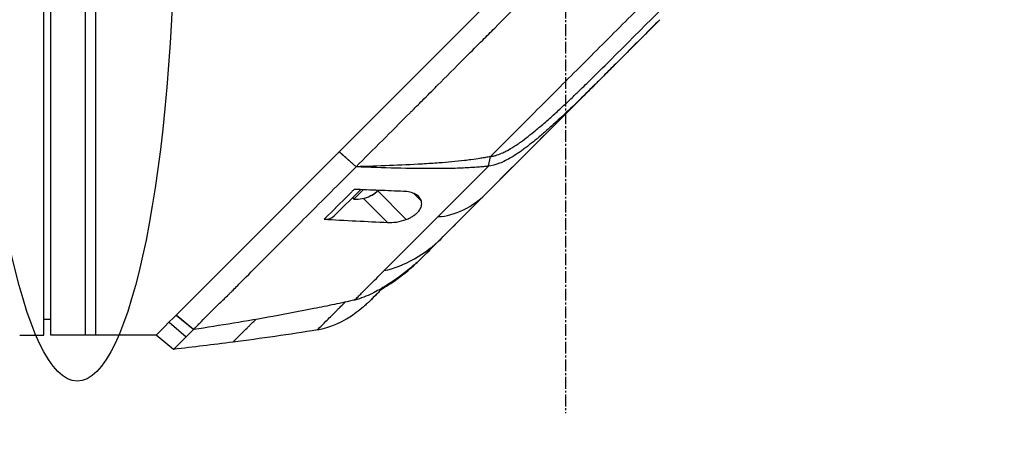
# Model space of a CAD drawing. Header units: millimetres. Extents: x 0 to 4378, y 0 to 2376.
# Tile 88 of 227: x 1614 to 1756, y 1196 to 1256. Entities that reach past the tile are written whole.
import ezdxf

# ---------------------------------------------------------------- set-up
doc = ezdxf.new("R2010")
doc.units = ezdxf.units.MM
doc.header["$LTSCALE"] = 0.2
doc.linetypes.add('CENTER2', pattern=[1.125, 0.75, -0.125, 0.125, -0.125])
doc.layers.add('02_Center Line', color=1, linetype='CENTER2')
doc.layers.add('13_After Rev.Num.', color=6, linetype='Continuous')
doc.styles.add('Rainbow-5.0 Style', font='malgunsl.ttf')
doc.dimstyles.new('Rainbow-5.0 Style', dxfattribs={"dimtxt": 4, "dimasz": 2.5, "dimexe": 1, "dimexo": 1, "dimgap": 1, "dimtad": 1, "dimdsep": 46, "dimtxsty": 'Rainbow-5.0 Style', "dimcen": 0, "dimclrd": 251, "dimclre": 251, "dimclrt": 7, "dimazin": 3, "dimtp": 0.1, "dimtm": 0.1, "dimtfac": 0.61, "dimtmove": 0, "dimatfit": 3, "dimfxl": 1, "dimlwd": -1, "dimlwe": -1, "dimarcsym": 1})

# ---------------------------------------------------------------- blocks, each defined once
blk = doc.blocks.new('*D125')
at = {"color": 251, "linetype": 'ByBlock', "transparency": 16777216}
for p, q in [((1723.88, 1269.38), (1891.38, 1269.38)), ((1887.38, 866.68), (1887.38, 1259.38)), ((1814.42, 856.68), (1891.38, 856.68))]:
    blk.add_line(p, q, dxfattribs=at)
at = {"color": 251, "transparency": 16777216}
for points in [[(1885.72, 1259.38), (1889.05, 1259.38), (1887.38, 1269.38)], [(1885.72, 866.68), (1889.05, 866.68), (1887.38, 856.68)]]:
    blk.add_solid(points, dxfattribs=at)
at = {"layer": 'Defpoints', "color": 0, "transparency": 16777216}
for p in [(1719.88, 1269.38), (1887.38, 1269.38), (1810.42, 856.68)]:
    blk.add_point(p, dxfattribs=at)
at = {"color": 7, "transparency": 16777216, "insert": (1875.09, 1063.03), "char_height": 16, "attachment_point": 5, "rotation": 90, "style": 'Rainbow-5.0 Style'}
blk.add_mtext('412.7', dxfattribs=at)
blk = doc.blocks.new('*D128')
at = {"color": 251, "linetype": 'ByBlock', "transparency": 16777216}
for p, q in [((1638.55, 1756.68), (1943.4, 1756.68)), ((1939.4, 1746.68), (1939.4, 866.68)), ((1814.42, 856.68), (1943.4, 856.68))]:
    blk.add_line(p, q, dxfattribs=at)
at = {"color": 251, "transparency": 16777216}
for points in [[(1937.74, 1746.68), (1941.07, 1746.68), (1939.4, 1756.68)], [(1937.74, 866.68), (1941.07, 866.68), (1939.4, 856.68)]]:
    blk.add_solid(points, dxfattribs=at)
at = {"layer": 'Defpoints', "color": 0, "transparency": 16777216}
for p in [(1634.55, 1756.68), (1810.42, 856.68), (1939.4, 856.68)]:
    blk.add_point(p, dxfattribs=at)
at = {"color": 7, "transparency": 16777216, "insert": (1927.12, 1306.68), "char_height": 16, "attachment_point": 5, "rotation": 90, "style": 'Rainbow-5.0 Style'}
blk.add_mtext('900', dxfattribs=at)
blk = doc.blocks.new('A$Ca3a613b0')
for p, q in [((-114.3, 550.7), (-114.3, 668.7)), ((-113.3, 550.7), (-113.3, 668.7)), ((-108.3, 550.7), (-108.3, 668.7)), ((-106.8, 550.7), (-106.8, 668.7)), ((-61.77, 587.03), (-39.1, 609.7)), ((-25.52, 596.11), (-59.72, 561.9)), ((-32.68, 590.24), (-32.62, 590.3)), ((-69.09, 579.71), (-61.77, 587.03)), ((-88.51, 560.29), (-69.09, 579.71)), ((-69.29, 574.92), (-71.72, 577.08)), ((-71.71, 577.09), (-69.28, 574.94)), ((-50.21, 575.02), (-49.93, 576.39)), ((-68.59, 575.64), (-68.59, 575.64)), ((-69.29, 574.92), (-69.28, 574.94)), ((-72.45, 567.87), (-68.68, 571.63)), ((-69.61, 570.28), (-68.27, 571.62)), ((-66.35, 571.33), (-66.35, 571.32)), ((-66.27, 571.54), (-62.07, 567.34)), ((-60.99, 571.09), (-59.88, 569.98)), ((-69.82, 570.49), (-69.61, 570.28)), ((-68.23, 570.38), (-64.75, 566.9)), ((-59.72, 561.9), (-59.72, 561.9)), ((-95.22, 553.58), (-88.51, 560.29)), ((-60.98, 560.7), (-61.01, 560.72)), ((-67.38, 555.53), (-67.38, 555.53)), ((-89.53, 554.73), (-89.53, 554.73)), ((-114.3, 553), (-113.3, 552.99)), ((-96.61, 552.19), (-95.23, 553.57)), ((-96.27, 552.53), (-93.78, 550.46)), ((-95.22, 553.58), (-95.23, 553.57)), ((-92.72, 551.49), (-95.23, 553.57)), ((-95.22, 553.58), (-92.71, 551.48)), ((-98.1, 550.7), (-96.62, 552.18)), ((-92.72, 551.49), (-92.72, 551.49)), ((-117.3, 550.7), (-114.3, 550.7)), ((-98.1, 550.7), (-113.3, 550.7)), ((-95.61, 548.63), (-98.1, 550.7))]:
    blk.add_line(p, q)
blk.add_arc((-69.24, 574.78), 4.52, 265.2393, 296.1369)
for centre, major_axis, ratio, start_param, end_param in [((-16, 605.61), (62.48, 62.48), 0.000096, 1.878262, 1.948843), ((-20.21, 605), (60.21, 60.19), 0.000118, 2.092388, 2.238245), ((-70.25, 573.77), (3.03, -3.03), 0.123574, 6.24099, 6.367971), ((-69.27, 574.75), (3.19, -3.19), 0.992335, 5.966256, 6.202632), ((-69.2, 574.81), (3.19, -3.19), 0.992335, 5.955485, 6.202632), ((-69.49, 574.53), (3.19, -3.19), 0.123574, 0.080554, 0.248824), ((-74.57, 570), (2.12, -2.13), 0.723628, 5.609776, 6.285676), ((222.52, 844.18), (290.94, 290.97), 0.00001, 3.386634, 3.421382), ((-73.95, 581.13), (10.42, 25.63), 0.82656, 4.179952, 4.245343)]:
    blk.add_ellipse(centre, major_axis=major_axis, ratio=ratio, start_param=start_param, end_param=end_param)
for points, knots in [([(-69.28, 574.94), (-68.12, 576.11), (-66.84, 577.39), (-65.45, 578.78), (-64.33, 579.91), (-63.02, 581.21), (-61.51, 582.72), (-61.33, 582.9), (-60.95, 583.28), (-60.36, 583.87), (-60.11, 584.11), (-59.83, 584.4), (-59.51, 584.71), (-58.69, 585.54), (-58.01, 586.21), (-57.5, 586.72), (-56.43, 587.78), (-55.08, 589.14), (-53.43, 590.79), (-52.63, 591.59), (-51.83, 592.39), (-51.04, 593.18), (-50.46, 593.76), (-49.89, 594.34), (-49.31, 594.91), (-47.94, 596.29), (-46.55, 597.68), (-45.17, 599.06), (-44.67, 599.57), (-44.07, 600.16), (-43.38, 600.85), (-42.57, 601.67), (-41.95, 602.28), (-41.54, 602.7), (-41.28, 602.96), (-41.1, 603.14), (-41, 603.24), (-40.3, 603.93), (-39.61, 604.63), (-38.91, 605.33), (-37.98, 606.27), (-37.28, 606.96), (-36.82, 607.42), (-36.8, 607.44), (-36.78, 607.47), (-36.76, 607.49), (-35.39, 608.86), (-34.02, 610.22), (-32.64, 611.6), (-32.41, 611.83), (-32.19, 612.05), (-31.97, 612.28), (-30.68, 613.56), (-29.51, 614.74), (-28.47, 615.77), (-28.19, 616.05), (-27.73, 616.51), (-27.07, 617.17), (-26.86, 617.38), (-26.63, 617.6), (-26.39, 617.85), (-25.52, 618.71), (-24.83, 619.4), (-24.32, 619.92), (-22.79, 621.44), (-21.42, 622.81), (-20.2, 624.03), (-19.46, 624.76), (-18.67, 625.55), (-17.83, 626.39), (-17.28, 626.94), (-16.71, 627.51), (-16.13, 628.1), (-15.45, 628.77), (-14.78, 629.45), (-14.11, 630.11), (-13.44, 630.78), (-12.78, 631.45), (-12.12, 632.11), (-11.72, 632.51), (-11.33, 632.9), (-10.97, 633.27), (-9.89, 634.34), (-8.97, 635.27), (-8.18, 636.05), (-6.95, 637.29), (-5.66, 638.57), (-4.35, 639.89)], [-1, -1, -1, -1, -0.9375, -0.9375, -0.9375, -0.875, -0.875, -0.875, -0.8528979, -0.8528979, -0.8528979, -0.84375, -0.84375, -0.84375, -0.8125, -0.8125, -0.8125, -0.75, -0.75, -0.75, -0.7138981, -0.7138981, -0.7138981, -0.6875, -0.6875, -0.6875, -0.625, -0.625, -0.625, -0.5982143, -0.5982143, -0.5982143, -0.5763525, -0.5763525, -0.5763525, -0.5625, -0.5625, -0.5625, -0.53125, -0.53125, -0.53125, -0.5, -0.5, -0.5, -0.4990096, -0.4990096, -0.4990096, -0.4375, -0.4375, -0.4375, -0.4283694, -0.4283694, -0.4283694, -0.375, -0.375, -0.375, -0.3512462, -0.3512462, -0.3512462, -0.34375, -0.34375, -0.34375, -0.3125, -0.3125, -0.3125, -0.25, -0.25, -0.25, -0.2121786, -0.2121786, -0.2121786, -0.1875, -0.1875, -0.1875, -0.15625, -0.15625, -0.15625, -0.125, -0.125, -0.125, -0.1091039, -0.1091039, -0.1091039, -0.0625, -0.0625, -0.0625, 0, 0, 0, 0]), ([(-49.93, 576.39), (-47.84, 578.48), (-45.72, 580.6), (-43.57, 582.75), (-41.42, 584.9), (-39.25, 587.07), (-37.06, 589.26), (-34.87, 591.45), (-32.67, 593.65), (-30.46, 595.86), (-29.36, 596.96), (-28.26, 598.06), (-27.15, 599.17), (-26.04, 600.28), (-24.92, 601.4), (-23.84, 602.48), (-22.76, 603.56), (-21.72, 604.6), (-20.67, 605.64), (-18.68, 607.64), (-16.67, 609.65), (-14.7, 611.62), (-13.19, 613.13), (-11.69, 614.63), (-10.2, 616.12), (-8.72, 617.6), (-7.25, 619.07), (-5.8, 620.52)], [0, 0, 0, 0, 0.1448174, 0.1448174, 0.1448174, 0.2896349, 0.2896349, 0.2896349, 0.4344523, 0.4344523, 0.4344523, 0.506861, 0.506861, 0.506861, 0.5792697, 0.5792697, 0.5792697, 0.6516784, 0.6516784, 0.6516784, 0.7896349, 0.7896349, 0.7896349, 0.8948175, 0.8948175, 0.8948175, 1, 1, 1, 1]), ([(-25.52, 596.11), (-27.08, 594.54), (-28.65, 592.97), (-30.61, 591.02), (-31, 590.62), (-32.02, 589.6), (-32.57, 589.05), (-33.45, 588.18), (-33.74, 587.88), (-34.19, 587.43), (-34.33, 587.29), (-34.62, 587), (-34.77, 586.86), (-34.91, 586.71)], [-1.142804, -1.142804, -1.142804, -1.142804, -0.592912, -0.592912, -0.45543, -0.45543, -0.23364, -0.23364, -0.121763, -0.121763, -0.062324, -0.062324, -0.00003, -0.00003, -0.00003, -0.00003]), ([(-49.93, 576.39), (-49.84, 576.41), (-49.74, 576.42), (-49.56, 576.46), (-49.46, 576.49), (-49.3, 576.53), (-49.23, 576.55), (-48.88, 576.66), (-48.6, 576.77), (-48.11, 576.98), (-47.9, 577.07), (-47.4, 577.33), (-47.1, 577.5), (-46.72, 577.73), (-46.63, 577.78), (-46.34, 577.96), (-46.14, 578.1), (-45.82, 578.32), (-45.7, 578.4), (-44.86, 579), (-44.14, 579.57), (-43.21, 580.34), (-43, 580.52), (-42.26, 581.14), (-41.75, 581.59), (-40.72, 582.5), (-40.22, 582.96), (-39.19, 583.9), (-38.67, 584.39), (-37.95, 585.07), (-37.75, 585.27), (-37.37, 585.63), (-37.18, 585.81), (-36.57, 586.39), (-36.24, 586.72), (-35.89, 587.06), (-35.77, 587.18), (-34.73, 588.19), (-33.56, 589.36), (-32.68, 590.24)], [-1.416337, -1.416337, -1.416337, -1.416337, -1.398932, -1.398932, -1.380652, -1.380652, -1.367794, -1.367794, -1.313038, -1.313038, -1.272781, -1.272781, -1.213268, -1.213268, -1.196077, -1.196077, -1.154545, -1.154545, -1.130465, -1.130465, -0.980623, -0.980623, -0.935487, -0.935487, -0.825371, -0.825371, -0.71547, -0.71547, -0.6014, -0.6014, -0.556109, -0.556109, -0.516092, -0.516092, -0.424444, -0.424444, -0.373187, -0.373187, 0, 0, 0, 0]), ([(-50.72, 570.9), (-48.23, 573.4), (-45.64, 575.99), (-42.99, 578.63), (-40.35, 581.28), (-37.64, 583.98), (-34.91, 586.71)], [0, 0, 0, 0, 0.5000002, 0.5000002, 0.5000002, 0.9999991, 0.9999991, 0.9999991, 0.9999991]), ([(-34.91, 586.71), (-36.57, 585.05), (-38.25, 583.41), (-40.2, 581.62), (-40.43, 581.41), (-41.08, 580.82), (-41.51, 580.44), (-42.16, 579.87), (-42.36, 579.69), (-42.78, 579.33), (-42.99, 579.15), (-43.56, 578.68), (-43.91, 578.4), (-44.48, 577.95), (-44.69, 577.79), (-45.06, 577.51), (-45.22, 577.39), (-45.56, 577.15), (-45.73, 577.03), (-46.23, 576.69), (-46.57, 576.47), (-47.48, 575.94), (-48.04, 575.65), (-49.14, 575.24), (-49.77, 575.08), (-50.21, 575.02)], [0, 0, 0, 0, 0.704884, 0.704884, 0.798881, 0.798881, 0.96881, 0.96881, 1.049234, 1.049234, 1.129494, 1.129494, 1.263271, 1.263271, 1.33961, 1.33961, 1.39992, 1.39992, 1.461242, 1.461242, 1.58275, 1.58275, 1.779675, 1.779675, 1.957146, 1.957146, 1.957146, 1.957146]), ([(-49.93, 576.39), (-50.16, 576.35), (-50.4, 576.31), (-50.86, 576.23), (-51.08, 576.19), (-51.8, 576.07), (-52.27, 576), (-53.05, 575.9), (-53.35, 575.86), (-54.89, 575.68), (-56.11, 575.57), (-58.13, 575.43), (-58.93, 575.37), (-62.89, 575.13), (-66.13, 575.02), (-69.28, 574.94)], [-2.328232, -2.328232, -2.328232, -2.328232, -2.236921, -2.236921, -2.146631, -2.146631, -1.979175, -1.979175, -1.86867, -1.86867, -1.427637, -1.427637, -1.135586, -1.135586, -0.000019, -0.000019, -0.000019, -0.000019]), ([(-50.21, 575.02), (-50.3, 575.01), (-50.47, 574.99), (-50.53, 574.98), (-50.54, 574.98), (-50.7, 574.96), (-50.82, 574.95), (-50.97, 574.94), (-51.01, 574.93), (-51.13, 574.92), (-51.23, 574.91), (-51.44, 574.9), (-51.56, 574.89), (-51.85, 574.86), (-52.01, 574.85), (-52.27, 574.83), (-52.36, 574.83), (-53.2, 574.77), (-53.93, 574.74), (-55.15, 574.7), (-55.63, 574.68), (-56.67, 574.67), (-57.25, 574.66), (-59.7, 574.65), (-61.68, 574.68), (-65.44, 574.77), (-67.34, 574.84), (-69.29, 574.92)], [-2.292528, -2.292528, -2.292528, -2.292528, -2.286102, -2.286102, -2.268778, -2.268778, -2.21392, -2.21392, -2.200352, -2.200352, -2.166284, -2.166284, -2.122718, -2.122718, -2.066862, -2.066862, -2.035032, -2.035032, -1.780722, -1.780722, -1.611184, -1.611184, -1.416336, -1.416336, -0.709611, -0.709611, -0.000052, -0.000052, -0.000052, -0.000052]), ([(-92.71, 551.48), (-92.64, 551.55), (-92.57, 551.63), (-92.51, 551.71), (-92.47, 551.74), (-92.44, 551.78), (-92.4, 551.82), (-92.37, 551.86), (-92.33, 551.89), (-92.29, 551.93), (-92.14, 552.09), (-91.99, 552.24), (-91.83, 552.41), (-91.52, 552.73), (-91.19, 553.08), (-90.84, 553.44), (-90.49, 553.8), (-90.11, 554.17), (-89.72, 554.55), (-89.33, 554.93), (-88.92, 555.32), (-88.5, 555.72), (-88.29, 555.93), (-88.07, 556.14), (-87.86, 556.35), (-87.75, 556.45), (-87.64, 556.56), (-87.53, 556.67), (-87.42, 556.78), (-87.31, 556.89), (-87.2, 557), (-86.76, 557.45), (-86.31, 557.9), (-85.85, 558.37), (-84.92, 559.3), (-83.94, 560.28), (-82.93, 561.29), (-80.9, 563.32), (-78.72, 565.5), (-76.43, 567.79), (-75.29, 568.93), (-74.12, 570.1), (-72.93, 571.29), (-71.74, 572.48), (-70.53, 573.7), (-69.29, 574.92)], [0, 0, 0, 0, 0.015625, 0.015625, 0.015625, 0.023438, 0.023438, 0.023438, 0.03125, 0.03125, 0.03125, 0.0625, 0.0625, 0.0625, 0.125, 0.125, 0.125, 0.1875, 0.1875, 0.1875, 0.25, 0.25, 0.25, 0.28125, 0.28125, 0.28125, 0.296875, 0.296875, 0.296875, 0.3125, 0.3125, 0.3125, 0.375, 0.375, 0.375, 0.5, 0.5, 0.5, 0.75, 0.75, 0.75, 0.875, 0.875, 0.875, 1, 1, 1, 1]), ([(-73.88, 567.37), (-73.69, 567.56), (-73.49, 567.76), (-73.3, 567.95), (-72.2, 569.05), (-71.07, 570.18), (-69.93, 571.32), (-69.81, 571.44), (-69.7, 571.55), (-69.58, 571.67)], [0, 0, 0, 0, 0.000971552, 0.000971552, 0.000971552, 0.006478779, 0.006478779, 0.006478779, 0.007034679, 0.007034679, 0.007034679, 0.007034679]), ([(-62.44, 571.39), (-63.64, 571.43), (-64.81, 571.48), (-67.18, 571.57), (-68.4, 571.62), (-69.58, 571.67)], [0.000001, 0.000001, 0.000001, 0.000001, 0.4349359, 0.4349359, 0.8581097, 0.8581097, 0.8581097, 0.8581097]), ([(-59.88, 569.98), (-59.94, 570.19), (-60.05, 570.38), (-60.35, 570.72), (-60.54, 570.87), (-61, 571.11), (-61.25, 571.2), (-61.81, 571.33), (-62.12, 571.38), (-62.44, 571.39)], [-0.4713906, -0.4713906, -0.4713906, -0.4713906, -0.3552717, -0.3552717, -0.2348479, -0.2348479, -0.1171972, -0.1171972, 0, 0, 0, 0]), ([(-57.1, 564.52), (-56.1, 565.52), (-55.06, 566.56), (-53.99, 567.63), (-52.93, 568.7), (-51.83, 569.79), (-50.72, 570.9)], [0, 0, 0, 0, 0.5, 0.5, 0.5, 1, 1, 1, 1]), ([(-62.07, 567.34), (-61.88, 567.41), (-61.7, 567.49), (-61.36, 567.66), (-61.21, 567.75), (-60.91, 567.95), (-60.77, 568.05), (-60.5, 568.29), (-60.38, 568.41), (-60.11, 568.75), (-59.99, 568.95), (-59.87, 569.31), (-59.84, 569.46), (-59.83, 569.73), (-59.85, 569.86), (-59.88, 569.98)], [0.000001, 0.000001, 0.000001, 0.000001, 0.0601566, 0.0601566, 0.1139936, 0.1139936, 0.1696633, 0.1696633, 0.2316702, 0.2316702, 0.3255714, 0.3255714, 0.3976261, 0.3976261, 0.463731, 0.463731, 0.463731, 0.463731]), ([(-73.88, 567.37), (-72.6, 567.3), (-70.8, 567.21), (-67.73, 567.05), (-66.27, 566.98), (-64.75, 566.9)], [0.000001, 0.000001, 0.000001, 0.000001, 0.4628328, 0.4628328, 0.9589294, 0.9589294, 0.9589294, 0.9589294]), ([(-65.24, 559.99), (-64.06, 561.17), (-62.8, 562.43), (-61.5, 563.73), (-60.2, 565.02), (-58.86, 566.37), (-57.48, 567.75)], [-1, -1, -1, -1, -0.5, -0.5, -0.5, 0, 0, 0, 0]), ([(-64.75, 566.9), (-64.35, 566.88), (-63.91, 566.9), (-62.96, 567.05), (-62.49, 567.17), (-62.07, 567.34)], [-0.2620253, -0.2620253, -0.2620253, -0.2620253, -0.1363366, -0.1363366, 0, 0, 0, 0]), ([(-59.73, 561.9), (-59.93, 561.69), (-60.14, 561.5), (-60.57, 561.11), (-60.78, 560.92), (-61, 560.73)], [-0.1726595, -0.1726595, -0.1726595, -0.1726595, -0.0863353, -0.0863353, 0, 0, 0, 0]), ([(-69.49, 555.74), (-69.33, 555.9), (-69.17, 556.06), (-69.01, 556.22), (-68.84, 556.39), (-68.68, 556.55), (-68.51, 556.72), (-68.17, 557.06), (-67.83, 557.4), (-67.47, 557.76), (-66.76, 558.47), (-66.01, 559.22), (-65.24, 559.99)], [-1, -1, -1, -1, -0.875, -0.875, -0.875, -0.75, -0.75, -0.75, -0.5, -0.5, -0.5, 0, 0, 0, 0]), ([(-65.56, 557.36), (-65.14, 557.6), (-64.72, 557.86), (-64.31, 558.13), (-63.14, 558.9), (-62.03, 559.76), (-60.98, 560.7)], [-0.5706772, -0.5706772, -0.5706772, -0.5706772, -0.4232454, -0.4232454, -0.4232454, 0, 0, 0, 0]), ([(-61, 560.73), (-61.28, 560.49), (-61.57, 560.25), (-62.15, 559.78), (-62.44, 559.55), (-63.04, 559.1), (-63.35, 558.88), (-63.96, 558.46), (-64.27, 558.25), (-64.58, 558.05)], [-0.4459231, -0.4459231, -0.4459231, -0.4459231, -0.3352187, -0.3352187, -0.2236271, -0.2236271, -0.1112915, -0.1112915, -0.0000001, -0.0000001, -0.0000001, -0.0000001]), ([(-64.58, 558.05), (-65.36, 557.55), (-66.06, 557.15), (-66.68, 556.84), (-66.77, 556.79), (-66.86, 556.75), (-66.95, 556.7), (-67.37, 556.5), (-67.79, 556.31), (-68.2, 556.15), (-68.59, 556), (-69.03, 555.86), (-69.49, 555.74)], [-1, -1, -1, -1, -0.5653341, -0.5653341, -0.5653341, -0.5, -0.5, -0.5, -0.25, -0.25, -0.25, 0, 0, 0, 0]), ([(-65.33, 557.58), (-65.77, 557.14), (-66.16, 556.76), (-66.98, 555.94), (-67.3, 555.61), (-67.37, 555.55)], [0.8183013, 0.8183013, 0.8183013, 0.8183013, 1.1911256, 1.1911256, 1.7900605, 1.7900605, 1.7900605, 1.7900605]), ([(-69.49, 555.74), (-69.62, 555.71), (-69.74, 555.68), (-69.86, 555.65), (-69.98, 555.62), (-70.1, 555.6), (-70.23, 555.57), (-70.47, 555.51), (-70.71, 555.46), (-70.96, 555.41), (-71.45, 555.3), (-71.94, 555.2), (-72.43, 555.1), (-73.41, 554.9), (-74.39, 554.7), (-75.37, 554.5), (-77.34, 554.11), (-79.31, 553.74), (-81.28, 553.38), (-85.08, 552.7), (-88.89, 552.08), (-92.71, 551.48)], [0, 0, 0, 0, 0.015912, 0.015912, 0.015912, 0.031824, 0.031824, 0.031824, 0.0636481, 0.0636481, 0.0636481, 0.1272961, 0.1272961, 0.1272961, 0.2545922, 0.2545922, 0.2545922, 0.5091845, 0.5091845, 0.5091845, 1, 1, 1, 1]), ([(-74.87, 551.45), (-74.87, 551.45), (-74.86, 551.46), (-74.85, 551.47), (-74.84, 551.48), (-74.82, 551.5), (-74.79, 551.53), (-74.74, 551.58), (-74.66, 551.66), (-74.55, 551.77), (-74.34, 551.98), (-74.03, 552.29), (-73.64, 552.68), (-73.25, 553.07), (-72.77, 553.55), (-72.23, 554.09), (-72.16, 554.16), (-72.09, 554.23), (-72.02, 554.3), (-71.99, 554.33), (-71.95, 554.37), (-71.92, 554.4), (-71.88, 554.44), (-71.85, 554.47), (-71.81, 554.51), (-71.67, 554.65), (-71.52, 554.8), (-71.37, 554.95), (-71.21, 555.11), (-71.06, 555.26), (-70.9, 555.42)], [0, 0, 0, 0, 0.0488509, 0.0488509, 0.0488509, 0.1122608, 0.1122608, 0.1122608, 0.2390807, 0.2390807, 0.2390807, 0.4927204, 0.4927204, 0.4927204, 0.7463601, 0.7463601, 0.7463601, 0.7780651, 0.7780651, 0.7780651, 0.7939176, 0.7939176, 0.7939176, 0.80977, 0.80977, 0.80977, 0.87318, 0.87318, 0.87318, 0.9363273, 0.9363273, 0.9363273, 0.9363273]), ([(-67.4, 555.52), (-67.4, 555.52), (-67.4, 555.52), (-67.4, 555.51), (-67.4, 555.51), (-67.41, 555.51), (-67.41, 555.5), (-67.42, 555.5), (-67.42, 555.49), (-67.43, 555.48), (-67.44, 555.48), (-67.45, 555.46), (-67.46, 555.46), (-67.49, 555.43), (-67.51, 555.41), (-67.58, 555.34), (-67.64, 555.29), (-67.86, 555.08), (-68.04, 554.92), (-68.56, 554.48), (-68.92, 554.2), (-69.28, 553.94)], [0, 0, 0, 0, 0.0037207, 0.0037207, 0.0062095, 0.0062095, 0.0083603, 0.0083603, 0.0107968, 0.0107968, 0.0129836, 0.0129836, 0.0165297, 0.0165297, 0.0242728, 0.0242728, 0.0474725, 0.0474725, 0.1170629, 0.1170629, 0.2528079, 0.2528079, 0.2528079, 0.2528079]), ([(-66.51, 556.41), (-66.61, 556.31), (-66.7, 556.21), (-66.79, 556.13), (-66.96, 555.96), (-67.1, 555.82), (-67.18, 555.73)], [0, 0, 0, 0, 0.336695, 0.336695, 0.336695, 1, 1, 1, 1]), ([(-87.08, 549.67), (-87.08, 549.67), (-87.08, 549.67), (-87.06, 549.69), (-87.04, 549.71), (-86.98, 549.77), (-86.92, 549.83), (-86.68, 550.07), (-86.44, 550.3), (-85.83, 550.9), (-85.46, 551.27), (-84.97, 551.75), (-84.92, 551.81), (-84.84, 551.89), (-84.81, 551.92), (-84.75, 551.98), (-84.72, 552.01), (-84.57, 552.15), (-84.45, 552.27), (-84.15, 552.57), (-83.96, 552.75), (-83.77, 552.94)], [0.5009551, 0.5009551, 0.5009551, 0.5009551, 0.53125, 0.53125, 0.5624999, 0.5624999, 0.6249999, 0.6249999, 0.7499999, 0.7499999, 0.8749999, 0.8749999, 0.8906249, 0.8906249, 0.8984374, 0.8984374, 0.9062499, 0.9062499, 0.9374999, 0.9374999, 0.9830788, 0.9830788, 0.9830788, 0.9830788]), ([(-92.72, 551.49), (-92.92, 551.31), (-93.1, 551.13), (-93.28, 550.96), (-93.36, 550.87), (-93.45, 550.79), (-93.53, 550.71), (-93.57, 550.66), (-93.61, 550.62), (-93.65, 550.58), (-93.67, 550.56), (-93.7, 550.54), (-93.72, 550.52), (-93.74, 550.5), (-93.76, 550.48), (-93.78, 550.46)], [-1, -1, -1, -1, -0.5, -0.5, -0.5, -0.25, -0.25, -0.25, -0.125, -0.125, -0.125, -0.0625, -0.0625, -0.0625, 0, 0, 0, 0]), ([(-92.71, 551.48), (-92.71, 551.48), (-92.71, 551.48), (-92.72, 551.49), (-92.72, 551.49), (-92.72, 551.49)], [0.0000000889, 0.0000000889, 0.0000000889, 0.0000000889, 0.0002019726, 0.0002019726, 0.0002833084, 0.0002833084, 0.0002833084, 0.0002833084]), ([(-117.8, 550.7), (-117.8, 550.7), (-117.79, 550.7), (-117.77, 550.7), (-117.75, 550.7), (-117.73, 550.7), (-117.69, 550.7), (-117.66, 550.7), (-117.61, 550.7), (-117.57, 550.7), (-117.52, 550.7), (-117.46, 550.7), (-117.41, 550.7), (-117.37, 550.7), (-117.34, 550.7), (-117.3, 550.7)], [0.5001155, 0.5001155, 0.5001155, 0.5001155, 0.6074676, 0.6074676, 0.6074676, 0.7149351, 0.7149351, 0.7149351, 0.8224051, 0.8224051, 0.8224051, 0.9298767, 0.9298767, 0.9298767, 1, 1, 1, 1]), ([(-93.78, 550.46), (-93.86, 550.38), (-93.94, 550.3), (-94.02, 550.22), (-94.09, 550.14), (-94.17, 550.07), (-94.24, 550), (-94.38, 549.85), (-94.52, 549.72), (-94.64, 549.59), (-94.89, 549.35), (-95.09, 549.15), (-95.24, 549), (-95.39, 548.84), (-95.5, 548.74), (-95.56, 548.68), (-95.59, 548.65), (-95.6, 548.64), (-95.61, 548.63), (-95.61, 548.63), (-95.61, 548.63), (-95.61, 548.63)], [-1, -1, -1, -1, -0.9375, -0.9375, -0.9375, -0.875, -0.875, -0.875, -0.75, -0.75, -0.75, -0.5, -0.5, -0.5, -0.25, -0.25, -0.25, -0.125, -0.125, -0.125, -0.1093435, -0.1093435, -0.1093435, -0.1093435])]:
    blk.add_open_spline(points, degree=3, knots=knots)
for points in [[(-19.1, 603.82), (-23.58, 599.33), (-28.14, 594.78), (-32.62, 590.3)], [(-36.46, 585.14), (-35.64, 585.96), (-35.05, 586.57), (-34.92, 586.71)], [(-36.46, 585.14), (-38.58, 583.04), (-40.66, 580.97), (-42.74, 578.89)], [(-45.26, 576.37), (-45.41, 576.21), (-45.56, 576.06), (-45.71, 575.91)], [(-45.71, 575.91), (-45.71, 575.91), (-45.7, 575.92), (-45.7, 575.92)], [(-57.48, 567.75), (-55.08, 567.8), (-52.3, 569.32), (-50.72, 570.9)], [(-65.24, 559.99), (-62.51, 560.43), (-59.07, 562.55), (-57.1, 564.52)], [(-67.4, 555.52), (-67.39, 555.52), (-67.39, 555.53), (-67.38, 555.53)], [(-67.18, 555.73), (-67.29, 555.62), (-67.37, 555.55), (-67.38, 555.53)], [(-67.38, 555.53), (-67.38, 555.53), (-67.38, 555.54), (-67.37, 555.55)], [(-66.44, 556.48), (-66.46, 556.45), (-66.48, 556.43), (-66.51, 556.41)], [(-74.87, 551.45), (-73.1, 551.69), (-71.03, 552.7), (-69.32, 553.92)], [(-69.32, 553.92), (-69.31, 553.92), (-69.3, 553.93), (-69.28, 553.94)], [(-74.87, 551.45), (-78.92, 550.77), (-83, 550.19), (-87.08, 549.67)], [(-98.1, 550.7), (-98.1, 550.7), (-98.1, 550.7), (-98.1, 550.7)], [(-87.08, 549.67), (-89.92, 549.3), (-92.76, 548.96), (-95.61, 548.63)]]:
    blk.add_open_spline(points, degree=3)
at = {"layer": '02_Center Line', "ltscale": 11.288275}
blk.add_line((-39.1, 1039.93), (-39.1, 539.43), dxfattribs=at)
blk = doc.blocks.new('Blk$L1P0-3O23B')
for q in [(63.35, -1.67), (70.72, 5.7)]:
    blk.add_line((63.35, 5.7), q)
blk.add_ellipse((0, 0), major_axis=(69.35, 0), ratio=0.201954)

msp = doc.modelspace()

# ---------------------------------------------------------------- block references
msp.add_blockref('A$Ca3a613b0', (1731.806, 659.684))
at = {"layer": '13_After Rev.Num.', "rotation": 90}
msp.add_blockref('Blk$L1P0-3O23B', (1622.314, 1273.084), dxfattribs=at)

# ---------------------------------------------------------------- dimensions: what is measured, and where the dimension line sits
for base, p1, p2, picture, middle in [((1939.402, 856.684), (1634.547, 1756.684), (1810.421, 856.684), '*D128', (1927.125, 1306.684)), ((1887.384, 1269.384), (1810.421, 856.684), (1719.884, 1269.384), '*D125', (1875.091, 1063.034))]:
    dim = msp.add_linear_dim(base=base, p1=p1, p2=p2, angle=90, dimstyle='Rainbow-5.0 Style', override={"dimscale": 4, "dimtol": 0, "dimlim": 0, "dimtp": 0.1, "dimtm": 0.1, "dimtfac": 0.61, "dimtdec": 2, "dimtolj": 0, "dimtzin": 8})
    dim.commit()
    dim.dimension.update_dxf_attribs({"geometry": picture, "text_midpoint": middle})

doc.saveas('drawing.dxf')
